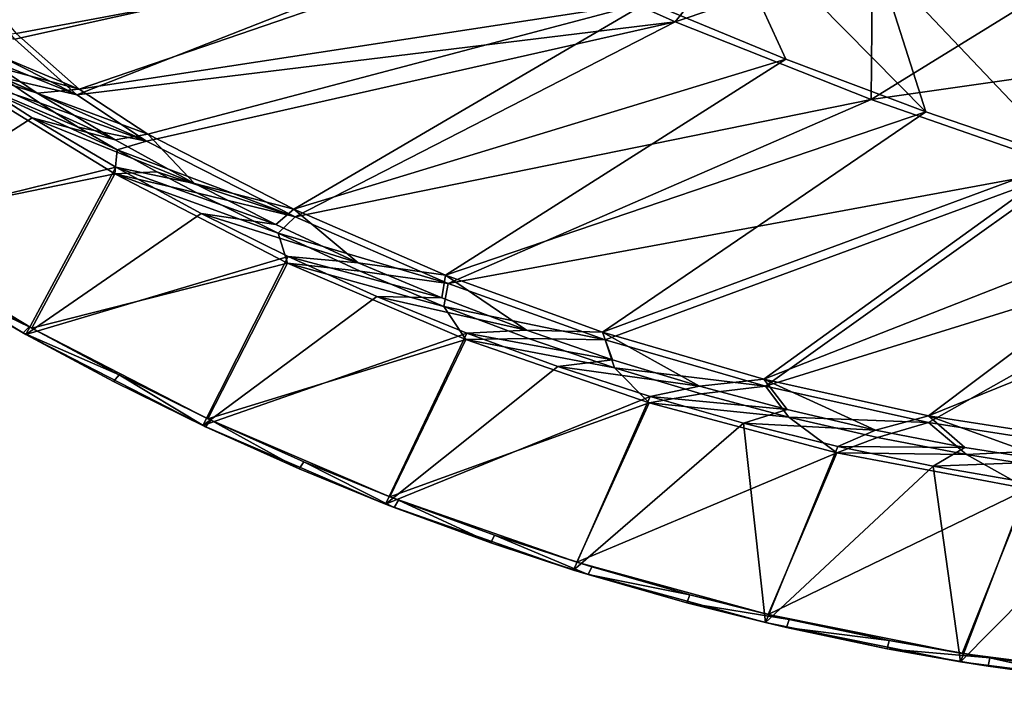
# Model space of a CAD drawing. Header units: metres. Extents: x -1651 to 0, y -1070 to 0.
# Tile 2 of 113: x -1132 to -783, y -1066 to -828. Entities that reach past the tile are written whole.
import ezdxf

# ---------------------------------------------------------------- set-up
doc = ezdxf.new("R2010")
doc.units = ezdxf.units.M

msp = doc.modelspace()

# ---------------------------------------------------------------- linework, layer by layer
at = {"layer": 'None'}
for points in [[(-909.21582, -822.047546, -60), (-860.133179, -842.287231, -60), (-887.361694, -782.917725, -377.175201)], [(-860.133179, -842.287231, -60), (-810.449463, -861.003113, -60), (-887.361694, -782.917725, -377.175201)], [(-887.361694, -782.917725, -377.175201), (-810.449463, -861.003113, -60), (-827.625977, -807.09436, -377.175201)], [(-967.999084, -798.309875, -63), (-868.193237, -789.862549, -406), (-899.523071, -829.016846, -63)], [(-868.193237, -789.862549, -406), (-829.429016, -805.309204, -406), (-899.523071, -829.016846, -63)], [(-967.999084, -798.309875, -63), (-1134.00708, -835.193542, -63), (-1152.940552, -812.407959, -63)], [(-1152.741333, -810.166748, -60), (-1133.514404, -833.214722, -60), (-957.650818, -800.303345, -60)], [(-1111.990356, -855.015686, -63), (-1134.00708, -835.193542, -63), (-967.999084, -798.309875, -63)], [(-957.650818, -800.303345, -60), (-1133.514404, -833.214722, -60), (-1111.231934, -852.990967, -60)], [(-899.523071, -829.016846, -63), (-1111.990356, -855.015686, -63), (-967.999084, -798.309875, -63)], [(-957.650818, -800.303345, -60), (-1111.231934, -852.990967, -60), (-909.21582, -822.047546, -60)], [(-899.523071, -829.016846, -63), (-829.429016, -805.309204, -406), (-829.854187, -856.684265, -63)], [(-829.429016, -805.309204, -406), (-777.389954, -824.316711, -406), (-829.854187, -856.684265, -63)], [(-767.005127, -828.957031, -377.175201), (-766.61438, -827.804504, -382.385681), (-827.625977, -807.09436, -377.175201)], [(-810.449463, -861.003113, -60), (-760.212036, -878.177368, -60), (-827.625977, -807.09436, -377.175201)], [(-827.625977, -807.09436, -377.175201), (-760.212036, -878.177368, -60), (-767.005127, -828.957031, -377.175201)], [(-1111.231934, -852.990967, -60), (-1086.735718, -868.975159, -60), (-909.21582, -822.047546, -60)], [(-909.21582, -822.047546, -60), (-1086.735718, -868.975159, -60), (-1034.935425, -895.568054, -60)], [(-909.21582, -822.047546, -60), (-1034.935425, -895.568054, -60), (-860.133179, -842.287231, -60)], [(-829.854187, -856.684265, -63), (-777.389954, -824.316711, -406), (-724.750854, -841.593079, -406)], [(-1134.00708, -835.193542, -63), (-1111.990356, -855.015686, -63), (-1163.848145, -828.748474, -32.754581)], [(-1111.990356, -855.015686, -63), (-1151.530151, -839.141418, -32.546867), (-1163.848145, -828.748474, -32.754581)], [(-899.523071, -829.016846, -63), (-1087.299927, -871.384155, -63), (-1111.990356, -855.015686, -63)], [(-1034.51062, -898.381042, -63), (-1087.299927, -871.384155, -63), (-899.523071, -829.016846, -63)], [(-829.854187, -856.684265, -63), (-1034.51062, -898.381042, -63), (-899.523071, -829.016846, -63)], [(-1139.464233, -845.397766, -29.906691), (-1171.222534, -834.878601), (-1126.09021, -854.419922, -29.901871)], [(-1171.222534, -834.878601), (-1156.94751, -844.564758), (-1126.09021, -854.419922, -29.901871)], [(-1111.231934, -852.990967, -60), (-1133.514404, -833.214722, -60), (-1152.417969, -835.789978, -29.911509)], [(-1111.231934, -852.990967, -60), (-1152.417969, -835.789978, -29.911509), (-1139.464233, -845.397766, -29.906691)], [(-1151.530151, -839.141418, -32.546867), (-1111.990356, -855.015686, -63), (-1138.610229, -848.817566, -32.362328)], [(-1034.935425, -895.568054, -60), (-981.020203, -919.08783, -60), (-860.133179, -842.287231, -60)], [(-860.133179, -842.287231, -60), (-981.020203, -919.08783, -60), (-810.449463, -861.003113, -60)], [(-829.854187, -856.684265, -63), (-724.750854, -841.593079, -406), (-759.171509, -881.255981, -63)], [(-1156.94751, -844.564758), (-1190.605591, -903.477844), (-1127.88147, -863.151611)], [(-1126.09021, -854.419922, -29.901871), (-1156.94751, -844.564758), (-1098.423218, -870.988586, -29.892235)], [(-1156.94751, -844.564758), (-1127.88147, -863.151611), (-1098.423218, -870.988586, -29.892235)], [(-1126.09021, -854.419922, -29.901871), (-1111.231934, -852.990967, -60), (-1139.464233, -845.397766, -29.906691)], [(-1098.481079, -883.086121, -3), (-1188.211548, -901.459106, -3), (-1157.276123, -847.042664, -3)], [(-1097.671753, -874.525269, -32.135326), (-1098.481079, -883.086121, -3), (-1157.276123, -847.042664, -3)], [(-1138.610229, -848.817566, -32.362328), (-1125.245483, -857.877014, -32.225533), (-1157.276123, -847.042664, -3)], [(-1157.276123, -847.042664, -3), (-1125.245483, -857.877014, -32.225533), (-1111.576904, -866.417419, -32.154259)], [(-1111.576904, -866.417419, -32.154259), (-1097.671753, -874.525269, -32.135326), (-1157.276123, -847.042664, -3)], [(-1111.990356, -855.015686, -63), (-1087.299927, -871.384155, -63), (-1138.610229, -848.817566, -32.362328)], [(-1138.610229, -848.817566, -32.362328), (-1087.299927, -871.384155, -63), (-1125.245483, -857.877014, -32.225533)], [(-1086.735718, -868.975159, -60), (-1111.231934, -852.990967, -60), (-1126.09021, -854.419922, -29.901871)], [(-1098.423218, -870.988586, -29.892235), (-1086.735718, -868.975159, -60), (-1126.09021, -854.419922, -29.901871)], [(-980.108887, -921.961182, -63), (-1034.51062, -898.381042, -63), (-829.854187, -856.684265, -63)], [(-759.171509, -881.255981, -63), (-980.108887, -921.961182, -63), (-829.854187, -856.684265, -63)], [(-1125.245483, -857.877014, -32.225533), (-1087.299927, -871.384155, -63), (-1111.576904, -866.417419, -32.154259)], [(-1190.605591, -903.477844), (-1098.15979, -880.670776), (-1127.88147, -863.151611)], [(-1098.423218, -870.988586, -29.892235), (-1127.88147, -863.151611), (-1070.1604, -886.520691, -29.882597)], [(-1127.88147, -863.151611), (-1098.15979, -880.670776), (-1070.1604, -886.520691, -29.882597)], [(-981.020203, -919.08783, -60), (-925.265564, -939.302734, -60), (-810.449463, -861.003113, -60)], [(-810.449463, -861.003113, -60), (-925.265564, -939.302734, -60), (-760.212036, -878.177368, -60)], [(-1111.576904, -866.417419, -32.154259), (-1087.299927, -871.384155, -63), (-1097.671753, -874.525269, -32.135326)], [(-1086.735718, -868.975159, -60), (-1098.423218, -870.988586, -29.892235), (-1070.1604, -886.520691, -29.882597)], [(-1034.935425, -895.568054, -60), (-1086.735718, -868.975159, -60), (-1070.1604, -886.520691, -29.882597)], [(-1087.299927, -871.384155, -63), (-1034.51062, -898.381042, -63), (-1097.671753, -874.525269, -32.135326)], [(-1083.576538, -882.284058, -32.146748), (-1098.481079, -883.086121, -3), (-1097.671753, -874.525269, -32.135326)], [(-1034.51062, -898.381042, -63), (-1083.576538, -882.284058, -32.146748), (-1097.671753, -874.525269, -32.135326)], [(-1190.605591, -903.477844), (-1130.14502, -940.140625), (-1098.15979, -880.670776)], [(-1130.14502, -940.140625), (-1067.821533, -897.099182), (-1098.15979, -880.670776)], [(-1070.1604, -886.520691, -29.882597), (-1098.15979, -880.670776), (-1041.377563, -901.070007, -29.872959)], [(-1098.15979, -880.670776), (-1067.821533, -897.099182), (-1041.377563, -901.070007, -29.872959)], [(-759.171509, -881.255981, -63), (-924.319275, -942.038391, -63), (-980.108887, -921.961182, -63)], [(-925.265564, -939.302734, -60), (-867.978882, -956.014832, -60), (-760.212036, -878.177368, -60)], [(-867.367065, -958.531433, -63), (-924.319275, -942.038391, -63), (-759.171509, -881.255981, -63)], [(-760.212036, -878.177368, -60), (-867.978882, -956.014832, -60), (-709.468689, -893.793701, -60)], [(-687.702698, -902.677124, -63), (-867.367065, -958.531433, -63), (-759.171509, -881.255981, -63)], [(-1128.01062, -937.897156, -3), (-1188.211548, -901.459106, -3), (-1098.481079, -883.086121, -3)], [(-1037.226318, -914.770264, -3), (-1128.01062, -937.897156, -3), (-1098.481079, -883.086121, -3)], [(-1083.576538, -882.284058, -32.146748), (-1069.337402, -889.777161, -32.166546), (-1098.481079, -883.086121, -3)], [(-1037.226318, -914.770264, -3), (-1098.481079, -883.086121, -3), (-1040.547119, -904.169006, -32.176178)], [(-1098.481079, -883.086121, -3), (-1069.337402, -889.777161, -32.166546), (-1040.547119, -904.169006, -32.176178)], [(-1069.337402, -889.777161, -32.166546), (-1083.576538, -882.284058, -32.146748), (-1034.51062, -898.381042, -63)], [(-1034.935425, -895.568054, -60), (-1070.1604, -886.520691, -29.882597), (-1041.377563, -901.070007, -29.872959)], [(-1040.547119, -904.169006, -32.176178), (-1069.337402, -889.777161, -32.166546), (-1034.51062, -898.381042, -63)], [(-867.978882, -956.014832, -60), (-809.494446, -969.064758, -60), (-709.468689, -893.793701, -60)], [(-709.468689, -893.793701, -60), (-809.494446, -969.064758, -60), (-658.267761, -907.837219, -60)], [(-1067.821533, -897.099182), (-1130.14502, -940.140625), (-1036.906738, -912.415222)], [(-1041.377563, -901.070007, -29.872959), (-1067.821533, -897.099182), (-1012.108948, -914.619263, -29.863321)], [(-1067.821533, -897.099182), (-1036.906738, -912.415222), (-1012.108948, -914.619263, -29.863321)], [(-1012.108948, -914.619263, -29.863321), (-1034.935425, -895.568054, -60), (-1041.377563, -901.070007, -29.872959)], [(-1034.51062, -898.381042, -63), (-980.108887, -921.961182, -63), (-1040.547119, -904.169006, -32.176178)], [(-981.020203, -919.08783, -60), (-1034.935425, -895.568054, -60), (-1012.108948, -914.619263, -29.863321)], [(-1188.211548, -901.459106, -3), (-1128.01062, -937.897156, -3), (-1160.307129, -919.058594, -45)], [(-1190.605591, -903.477844), (-1162.582031, -921.185852, -45), (-1130.14502, -940.140625)], [(-980.108887, -921.961182, -63), (-1011.327209, -917.678345, -32.161396), (-1040.547119, -904.169006, -32.176178)], [(-1040.547119, -904.169006, -32.176178), (-1011.327209, -917.678345, -32.161396), (-1037.226318, -914.770264, -3)], [(-809.482178, -971.373596, -63), (-867.367065, -958.531433, -63), (-687.702698, -902.677124, -63)], [(-750.898499, -980.512817, -63), (-809.482178, -971.373596, -63), (-687.702698, -902.677124, -63)], [(-809.494446, -969.064758, -60), (-750.167175, -978.336487, -60), (-658.267761, -907.837219, -60)], [(-1130.14502, -940.140625), (-1067.287231, -972.521912), (-1036.906738, -912.415222)], [(-1036.906738, -912.415222), (-1067.287231, -972.521912), (-1005.456177, -926.598511)], [(-1012.108948, -914.619263, -29.863321), (-1036.906738, -912.415222), (-982.389282, -927.152161, -29.853683)], [(-1036.906738, -912.415222), (-1005.456177, -926.598511), (-982.389282, -927.152161, -29.853683)], [(-1065.431519, -970.0802, -3), (-1128.01062, -937.897156, -3), (-1037.226318, -914.770264, -3)], [(-973.837769, -941.934753, -3), (-1065.431519, -970.0802, -3), (-1037.226318, -914.770264, -3)], [(-1011.327209, -917.678345, -32.161396), (-981.644165, -930.1604, -32.150837), (-1037.226318, -914.770264, -3)], [(-1037.226318, -914.770264, -3), (-981.644165, -930.1604, -32.150837), (-973.837769, -941.934753, -3)], [(-982.389282, -927.152161, -29.853683), (-981.020203, -919.08783, -60), (-1012.108948, -914.619263, -29.863321)], [(-1128.970337, -937.360107, -45), (-1162.582031, -921.185852, -45), (-1160.307129, -919.058594, -45)], [(-1160.307129, -919.058594, -45), (-1128.01062, -937.897156, -3), (-1128.970337, -937.360107, -45)], [(-1011.327209, -917.678345, -32.161396), (-980.108887, -921.961182, -63), (-981.644165, -930.1604, -32.150837)], [(-981.020203, -919.08783, -60), (-982.389282, -927.152161, -29.853683), (-952.254028, -938.653625, -29.844046)], [(-925.265564, -939.302734, -60), (-981.020203, -919.08783, -60), (-952.254028, -938.653625, -29.844046)], [(-1162.582031, -921.185852, -45), (-1131.108887, -939.600281, -45), (-1130.14502, -940.140625)], [(-1131.108887, -939.600281, -45), (-1162.582031, -921.185852, -45), (-1128.970337, -937.360107, -45)], [(-980.108887, -921.961182, -63), (-924.319275, -942.038391, -63), (-981.644165, -930.1604, -32.150837)], [(-1067.287231, -972.521912), (-973.511414, -939.630554), (-1005.456177, -926.598511)], [(-982.389282, -927.152161, -29.853683), (-1005.456177, -926.598511), (-952.254028, -938.653625, -29.844046)], [(-1005.456177, -926.598511), (-973.511414, -939.630554), (-952.254028, -938.653625, -29.844046)], [(-981.644165, -930.1604, -32.150837), (-951.527649, -941.585449, -32.147835), (-973.837769, -941.934753, -3)], [(-981.644165, -930.1604, -32.150837), (-924.319275, -942.038391, -63), (-951.527649, -941.585449, -32.147835)], [(-1096.999756, -954.530701, -45), (-1131.108887, -939.600281, -45), (-1128.970337, -937.360107, -45)], [(-1128.01062, -937.897156, -3), (-1096.999756, -954.530701, -45), (-1128.970337, -937.360107, -45)], [(-1130.14502, -940.140625), (-1131.108887, -939.600281, -45), (-1098.99707, -956.876709, -45)], [(-1098.99707, -956.876709, -45), (-1131.108887, -939.600281, -45), (-1096.999756, -954.530701, -45)], [(-1130.14502, -940.140625), (-1098.99707, -956.876709, -45), (-1067.287231, -972.521912)], [(-1128.01062, -937.897156, -3), (-1065.431519, -970.0802, -3), (-1096.999756, -954.530701, -45)], [(-1067.287231, -972.521912), (-1002.334961, -1000.465759), (-973.511414, -939.630554)], [(-1002.334961, -1000.465759), (-941.114441, -951.494019), (-973.511414, -939.630554)], [(-952.254028, -938.653625, -29.844046), (-973.511414, -939.630554), (-921.739014, -949.109924, -29.834408)], [(-973.511414, -939.630554), (-941.114441, -951.494019), (-921.739014, -949.109924, -29.834408)], [(-925.265564, -939.302734, -60), (-952.254028, -938.653625, -29.844046), (-921.739014, -949.109924, -29.834408)], [(-867.978882, -956.014832, -60), (-925.265564, -939.302734, -60), (-890.880676, -958.508423, -29.82477)], [(-890.880676, -958.508423, -29.82477), (-925.265564, -939.302734, -60), (-921.739014, -949.109924, -29.834408)], [(-1000.774658, -997.853943, -3), (-1065.431519, -970.0802, -3), (-973.837769, -941.934753, -3)], [(-908.648254, -964.436951, -3), (-1000.774658, -997.853943, -3), (-973.837769, -941.934753, -3)], [(-973.837769, -941.934753, -3), (-951.527649, -941.585449, -32.147835), (-921.023987, -951.954468, -32.148979)], [(-921.023987, -951.954468, -32.148979), (-908.648254, -964.436951, -3), (-973.837769, -941.934753, -3)], [(-951.527649, -941.585449, -32.147835), (-924.319275, -942.038391, -63), (-921.023987, -951.954468, -32.148979)], [(-921.023987, -951.954468, -32.148979), (-924.319275, -942.038391, -63), (-867.367065, -958.531433, -63)], [(-921.739014, -949.109924, -29.834408), (-941.114441, -951.494019), (-890.880676, -958.508423, -29.82477)], [(-1066.287598, -972.993042, -45), (-1098.99707, -956.876709, -45), (-1096.999756, -954.530701, -45)], [(-1065.431519, -970.0802, -3), (-1064.436401, -970.548462, -45), (-1096.999756, -954.530701, -45)], [(-1066.287598, -972.993042, -45), (-1096.999756, -954.530701, -45), (-1064.436401, -970.548462, -45)], [(-941.114441, -951.494019), (-1002.334961, -1000.465759), (-908.308105, -962.17334)], [(-941.114441, -951.494019), (-908.308105, -962.17334), (-890.880676, -958.508423, -29.82477)], [(-867.367065, -958.531433, -63), (-890.179504, -961.26825, -32.150867), (-921.023987, -951.954468, -32.148979)], [(-890.179504, -961.26825, -32.150867), (-908.648254, -964.436951, -3), (-921.023987, -951.954468, -32.148979)], [(-1098.99707, -956.876709, -45), (-1066.287598, -972.993042, -45), (-1067.287231, -972.521912)], [(-859.715698, -966.83783, -29.815132), (-867.978882, -956.014832, -60), (-890.880676, -958.508423, -29.82477)], [(-809.494446, -969.064758, -60), (-867.978882, -956.014832, -60), (-828.281189, -974.088257, -29.805494)], [(-867.978882, -956.014832, -60), (-859.715698, -966.83783, -29.815132), (-828.281189, -974.088257, -29.805494)], [(-859.038757, -969.525696, -32.150772), (-908.648254, -964.436951, -3), (-890.179504, -961.26825, -32.150867)], [(-890.880676, -958.508423, -29.82477), (-908.308105, -962.17334), (-859.715698, -966.83783, -29.815132)], [(-859.038757, -969.525696, -32.150772), (-890.179504, -961.26825, -32.150867), (-867.367065, -958.531433, -63)], [(-809.482178, -971.373596, -63), (-859.038757, -969.525696, -32.150772), (-867.367065, -958.531433, -63)], [(-1002.334961, -1000.465759), (-935.601135, -1023.837463), (-908.308105, -962.17334)], [(-934.350159, -1021.084961, -3), (-1000.774658, -997.853943, -3), (-908.648254, -964.436951, -3)], [(-908.308105, -962.17334), (-935.601135, -1023.837463), (-875.135681, -971.654358)], [(-842.000183, -982.158691, -3), (-934.350159, -1021.084961, -3), (-908.648254, -964.436951, -3)], [(-842.000183, -982.158691, -3), (-908.648254, -964.436951, -3), (-859.038757, -969.525696, -32.150772)], [(-908.308105, -962.17334), (-875.135681, -971.654358), (-859.715698, -966.83783, -29.815132)], [(-859.715698, -966.83783, -29.815132), (-875.135681, -971.654358), (-828.281189, -974.088257, -29.805494)], [(-1033.022461, -987.92865, -45), (-1066.287598, -972.993042, -45), (-1064.436401, -970.548462, -45)], [(-1064.436401, -970.548462, -45), (-1065.431519, -970.0802, -3), (-1031.321777, -985.393005, -45)], [(-1065.431519, -970.0802, -3), (-1000.774658, -997.853943, -3), (-1031.321777, -985.393005, -45)], [(-1033.022461, -987.92865, -45), (-1064.436401, -970.548462, -45), (-1031.321777, -985.393005, -45)], [(-935.601135, -1023.837463), (-867.406982, -1042.524658), (-875.135681, -971.654358)], [(-875.135681, -971.654358), (-867.406982, -1042.524658), (-841.640808, -979.924622)], [(-875.135681, -971.654358), (-841.640808, -979.924622), (-828.281189, -974.088257, -29.805494)], [(-827.638062, -976.717407, -32.148846), (-859.038757, -969.525696, -32.150772), (-809.482178, -971.373596, -63)], [(-827.638062, -976.717407, -32.148846), (-842.000183, -982.158691, -3), (-859.038757, -969.525696, -32.150772)], [(-809.494446, -969.064758, -60), (-828.281189, -974.088257, -29.805494), (-796.614685, -980.250916, -29.795856)], [(-796.01178, -982.831787, -32.145981), (-827.638062, -976.717407, -32.148846), (-809.482178, -971.373596, -63)], [(-750.167175, -978.336487, -60), (-809.494446, -969.064758, -60), (-764.753906, -985.31842, -29.786219)], [(-764.753906, -985.31842, -29.786219), (-809.494446, -969.064758, -60), (-796.614685, -980.250916, -29.795856)], [(-796.01178, -982.831787, -32.145981), (-809.482178, -971.373596, -63), (-750.898499, -980.512817, -63)], [(-1067.287231, -972.521912), (-1066.287598, -972.993042, -45), (-1033.022461, -987.92865, -45)], [(-1067.287231, -972.521912), (-1033.022461, -987.92865, -45), (-1002.334961, -1000.465759)], [(-828.281189, -974.088257, -29.805494), (-841.640808, -979.924622), (-796.614685, -980.250916, -29.795856)], [(-842.000183, -982.158691, -3), (-827.638062, -976.717407, -32.148846), (-796.01178, -982.831787, -32.145981)], [(-866.476868, -1039.661865, -3), (-934.350159, -1021.084961, -3), (-842.000183, -982.158691, -3)], [(-867.406982, -1042.524658), (-807.867737, -986.973267), (-841.640808, -979.924622)], [(-774.243713, -995.007019, -3), (-866.476868, -1039.661865, -3), (-842.000183, -982.158691, -3)], [(-774.243713, -995.007019, -3), (-842.000183, -982.158691, -3), (-796.01178, -982.831787, -32.145981)], [(-841.640808, -979.924622), (-807.867737, -986.973267), (-796.614685, -980.250916, -29.795856)], [(-796.614685, -980.250916, -29.795856), (-807.867737, -986.973267), (-764.753906, -985.31842, -29.786219)], [(-764.194214, -987.857178, -32.143085), (-796.01178, -982.831787, -32.145981), (-750.898499, -980.512817, -63)], [(-774.243713, -995.007019, -3), (-796.01178, -982.831787, -32.145981), (-764.194214, -987.857178, -32.143085)], [(-999.244141, -1001.664368, -45), (-1033.022461, -987.92865, -45), (-1031.321777, -985.393005, -45)], [(-1031.321777, -985.393005, -45), (-1000.774658, -997.853943, -3), (-997.697998, -999.045288, -45)], [(-999.244141, -1001.664368, -45), (-1031.321777, -985.393005, -45), (-997.697998, -999.045288, -45)], [(-807.867737, -986.973267), (-773.860962, -992.790894), (-764.753906, -985.31842, -29.786219)], [(-1033.022461, -987.92865, -45), (-999.244141, -1001.664368, -45), (-1002.334961, -1000.465759)], [(-867.406982, -1042.524658), (-798.080994, -1056.437134), (-807.867737, -986.973267)], [(-798.080994, -1056.437134), (-773.860962, -992.790894), (-807.867737, -986.973267)], [(-773.860962, -992.790894), (-798.080994, -1056.437134), (-739.665466, -997.369873)], [(-774.243713, -995.007019, -3), (-797.480347, -1053.495605, -3), (-866.476868, -1039.661865, -3)], [(-727.69165, -1062.519775, -3), (-797.480347, -1053.495605, -3), (-774.243713, -995.007019, -3)], [(-1000.774658, -997.853943, -3), (-963.608093, -1011.487976, -45), (-997.697998, -999.045288, -45)], [(-1000.774658, -997.853943, -3), (-934.350159, -1021.084961, -3), (-963.608093, -1011.487976, -45)], [(-964.995972, -1014.182617, -45), (-999.244141, -1001.664368, -45), (-997.697998, -999.045288, -45)], [(-964.995972, -1014.182617, -45), (-997.697998, -999.045288, -45), (-963.608093, -1011.487976, -45)], [(-798.080994, -1056.437134), (-727.957031, -1065.508057), (-739.665466, -997.369873)], [(-1002.334961, -1000.465759), (-999.244141, -1001.664368, -45), (-964.995972, -1014.182617, -45)], [(-1002.334961, -1000.465759), (-964.995972, -1014.182617, -45), (-935.601135, -1023.837463)], [(-930.321838, -1025.467407, -45), (-964.995972, -1014.182617, -45), (-963.608093, -1011.487976, -45)], [(-964.995972, -1014.182617, -45), (-930.321838, -1025.467407, -45), (-935.601135, -1023.837463)], [(-934.350159, -1021.084961, -3), (-929.095581, -1022.7052, -45), (-963.608093, -1011.487976, -45)], [(-930.321838, -1025.467407, -45), (-963.608093, -1011.487976, -45), (-929.095581, -1022.7052, -45)], [(-929.095581, -1022.7052, -45), (-934.350159, -1021.084961, -3), (-894.204407, -1032.682617, -45)], [(-934.350159, -1021.084961, -3), (-866.476868, -1039.661865, -3), (-894.204407, -1032.682617, -45)], [(-935.601135, -1023.837463), (-930.321838, -1025.467407, -45), (-895.266052, -1035.504272, -45)], [(-935.601135, -1023.837463), (-895.266052, -1035.504272, -45), (-867.406982, -1042.524658)], [(-894.204407, -1032.682617, -45), (-930.321838, -1025.467407, -45), (-929.095581, -1022.7052, -45)], [(-895.266052, -1035.504272, -45), (-930.321838, -1025.467407, -45), (-894.204407, -1032.682617, -45)], [(-858.979126, -1041.407349, -45), (-895.266052, -1035.504272, -45), (-894.204407, -1032.682617, -45)], [(-894.204407, -1032.682617, -45), (-866.476868, -1039.661865, -3), (-858.979126, -1041.407349, -45)], [(-895.266052, -1035.504272, -45), (-859.873596, -1044.280273, -45), (-867.406982, -1042.524658)], [(-859.873596, -1044.280273, -45), (-895.266052, -1035.504272, -45), (-858.979126, -1041.407349, -45)], [(-866.476868, -1039.661865, -3), (-823.464722, -1048.86853, -45), (-858.979126, -1041.407349, -45)], [(-866.476868, -1039.661865, -3), (-797.480347, -1053.495605, -3), (-823.464722, -1048.86853, -45)], [(-823.464722, -1048.86853, -45), (-859.873596, -1044.280273, -45), (-858.979126, -1041.407349, -45)], [(-867.406982, -1042.524658), (-859.873596, -1044.280273, -45), (-824.189758, -1051.78418, -45)], [(-867.406982, -1042.524658), (-824.189758, -1051.78418, -45), (-798.080994, -1056.437134)], [(-824.189758, -1051.78418, -45), (-859.873596, -1044.280273, -45), (-823.464722, -1048.86853, -45)], [(-787.706482, -1055.056519, -45), (-824.189758, -1051.78418, -45), (-823.464722, -1048.86853, -45)], [(-797.480347, -1053.495605, -3), (-787.706482, -1055.056519, -45), (-823.464722, -1048.86853, -45)], [(-824.189758, -1051.78418, -45), (-788.260315, -1058.00647, -45), (-798.080994, -1056.437134)], [(-788.260315, -1058.00647, -45), (-824.189758, -1051.78418, -45), (-787.706482, -1055.056519, -45)], [(-787.706482, -1055.056519, -45), (-797.480347, -1053.495605, -3), (-751.750061, -1059.963379, -45)], [(-797.480347, -1053.495605, -3), (-727.69165, -1062.519775, -3), (-751.750061, -1059.963379, -45)], [(-752.131165, -1062.939209, -45), (-788.260315, -1058.00647, -45), (-787.706482, -1055.056519, -45)], [(-752.131165, -1062.939209, -45), (-787.706482, -1055.056519, -45), (-751.750061, -1059.963379, -45)], [(-798.080994, -1056.437134), (-788.260315, -1058.00647, -45), (-752.131165, -1062.939209, -45)], [(-798.080994, -1056.437134), (-752.131165, -1062.939209, -45), (-727.957031, -1065.508057)]]:
    msp.add_3dface(points, dxfattribs=at)

doc.saveas('drawing.dxf')
